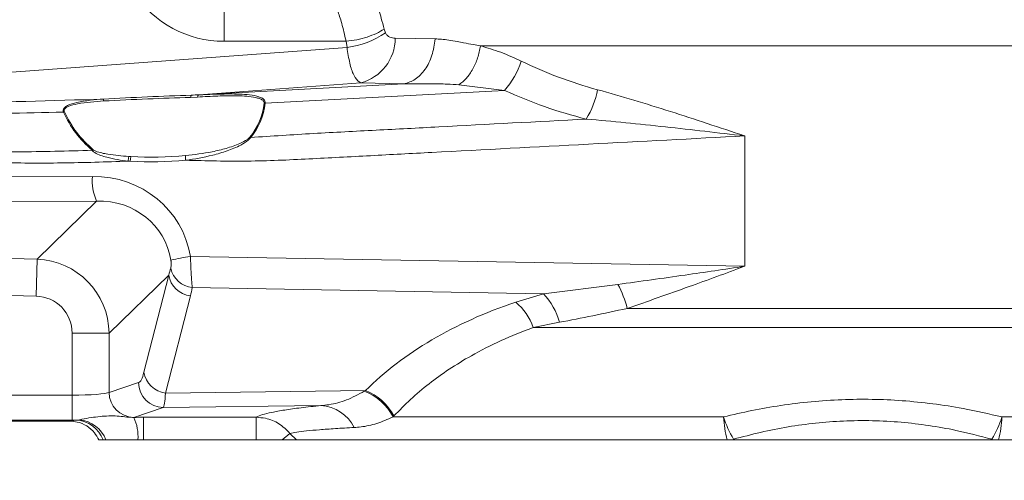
# Model space of a CAD drawing. Header units: millimetres. Extents: x 0 to 16820, y 0 to 11880.
# Tile 61 of 99: x 9353 to 9511, y 6218 to 6292. Entities that reach past the tile are written whole.
import ezdxf

# ---------------------------------------------------------------- set-up
doc = ezdxf.new("R2010")
doc.units = ezdxf.units.MM
doc.header["$LTSCALE"] = 20
doc.styles.add('SLDTEXTSTYLE0', font='TXT', dxfattribs={"width": 0.605})
doc.dimstyles.new('SLDDIMSTYLE1', dxfattribs={"dimtxt": 140, "dimasz": 100, "dimexe": 0, "dimexo": 0.0625, "dimgap": 35, "dimtad": 1, "dimtoh": 1, "dimdec": 4, "dimlfac": 20, "dimzin": 12, "dimdsep": 46, "dimtxsty": 'SLDTEXTSTYLE0', "dimsah": 1, "dimcen": 0.09, "dimadec": 1, "dimazin": 0, "dimtfac": 1, "dimtofl": 0, "dimtmove": 0, "dimatfit": 3, "dimfxl": 0, "dimfrac": 2, "dimtolj": 1, "dimtzin": 12, "dimarcsym": 0})

# ---------------------------------------------------------------- blocks, each defined once
blk = doc.blocks.new('*D9')
at = {"color": 7, "linetype": 'Continuous', "lineweight": 0}
for p, q in [((6701.68, 6330.23), (5210.96, 6330.23)), ((9384.18, 6330.23), (10874.9, 6330.23))]:
    blk.add_line(p, q, dxfattribs=at)
blk.add_arc((8042.93, 6330.23), 2801.97, 180, 0, dxfattribs=at)
for points in [[(5240.96, 6330.23), (5227.75, 6229.98), (5257.74, 6230.52)], [(10844.9, 6330.23), (10828.12, 6230.52), (10858.12, 6229.98)]]:
    blk.add_solid(points, dxfattribs=at)
at = {"color": 7, "linetype": 'Continuous', "lineweight": 0, "char_height": 140, "attachment_point": 1, "style": 'SLDTEXTSTYLE0'}
for s, insert in [('180°', (7876, 3708.73)), ('-', (7812.04, 3708.73))]:
    blk.add_mtext(s, dxfattribs=dict(at, insert=insert))

msp = doc.modelspace()

# ---------------------------------------------------------------- linework, layer by layer
at = {"color": 8, "linetype": 'Continuous', "lineweight": 0}
for p, q in [((9385.5848863, 6288.5440025), (9385.5848863, 6294.3038233)), ((9411.2532809, 6290.5026527), (9411.4521693, 6289.9100893)), ((9405.1345123, 6288.5440025), (9385.5848863, 6288.5440025)), ((9405.2937632, 6287.5563969), (9405.1345123, 6288.5440025)), ((9413.0256968, 6289.029573), (9419.4152452, 6288.9263965)), ((9321.193295, 6281.3878676), (9405.2937632, 6287.5563969)), ((9571.390171, 6287.8069692), (9426.6780124, 6287.8069692)), ((9407.4946497, 6281.894498), (9381.5247631, 6279.9896809)), ((9381.5247631, 6279.9896809), (9414.3992675, 6281.7225373)), ((9430.5328197, 6280.6787194), (9392.1931991, 6278.6577899)), ((9414.3992675, 6281.7225373), (9407.4946497, 6281.894498)), ((9430.5328197, 6280.6787194), (9423.231988, 6281.5815761)), ((9381.3513151, 6279.6160331), (9380.2346692, 6279.5653229)), ((9380.3703355, 6279.9220694), (9381.4953447, 6279.9719588)), ((9469.0567201, 6273.4006265), (9469.0567201, 6252.5423859)), ((9364.4416599, 6271.0958064), (9364.5959254, 6271.1901643)), ((9320.9457247, 6266.7075223), (9364.5117343, 6266.9216436)), ((9365.1787936, 6262.9722441), (9321.3747067, 6262.7569526)), ((9355.6310061, 6253.6712013), (9365.1787936, 6262.9722441)), ((9322.7280951, 6254.5327944), (9355.6310061, 6253.6712013)), ((9355.6310061, 6253.6712013), (9355.4758781, 6247.747102)), ((9380.1900878, 6254.1196003), (9469.0567201, 6252.5423859)), ((9376.7273203, 6251.1303995), (9367.1730102, 6241.8230027)), ((9372.7517601, 6235.5665459), (9376.7273203, 6251.1303995)), ((9436.7564601, 6248.1128807), (9380.5030351, 6249.1112724)), ((9436.7564601, 6248.1128807), (9448.6944532, 6249.6202566)), ((9355.4758781, 6247.747102), (9322.6209113, 6248.6074396)), ((9380.1972762, 6247.7900758), (9376.221716, 6232.2262221)), ((9432.3227689, 6246.7969298), (9436.7564601, 6248.1128807)), ((9450.1963518, 6245.786736), (9585.9334284, 6245.786736)), ((9439.3336476, 6243.5639433), (9435.1427439, 6242.7328164)), ((9585.5383229, 6242.7328164), (9435.1427439, 6242.7328164)), ((9367.1730102, 6241.8230027), (9361.2468802, 6241.8230027)), ((9361.2468802, 6231.8969303), (9361.2468802, 6241.8230027)), ((9367.1730102, 6241.8230027), (9367.1730102, 6232.3390242)), ((9367.1730102, 6232.3390242), (9371.9052967, 6233.9048891)), ((9322.6209113, 6231.8969303), (9361.2468802, 6231.8969303)), ((9361.2468802, 6231.8969303), (9361.2468802, 6227.9024121)), ((9376.221716, 6232.2262221), (9408.2424392, 6232.6353134)), ((9408.057049, 6232.5264602), (9408.2424392, 6232.6353134)), ((9401.1238716, 6230.2331882), (9375.8560501, 6229.9103709)), ((9375.8560501, 6229.9103709), (9371.1237636, 6228.3445061)), ((9412.8176191, 6228.5712), (9412.6656384, 6228.4093598)), ((9412.6656384, 6228.4093598), (9465.6320821, 6228.4093598)), ((9510.2347748, 6228.4093598), (9581.7689922, 6228.4093598)), ((9361.2468802, 6227.9024121), (9321.4610542, 6227.9024121)), ((9360.7077832, 6227.7342175), (9361.8832665, 6227.9034744)), ((9361.8832665, 6227.9034744), (9362.4314605, 6227.9722523)), ((9372.6824653, 6228.3493968), (9390.7556464, 6228.3493968)), ((9372.6824653, 6224.7342175), (9372.6824653, 6228.3493968)), ((9390.7556464, 6224.7342175), (9390.7556464, 6228.3493968)), ((9394.8799171, 6224.7342175), (9396.1538955, 6225.7772233)), ((9396.1538955, 6225.7772233), (9397.2217074, 6224.7342175)), ((9467.2409545, 6224.8449821), (9467.6846189, 6224.7342175)), ((9508.1822379, 6224.7342175), (9508.6259024, 6224.8449821))]:
    msp.add_line(p, q, dxfattribs=at)
at = {"color": 7, "linetype": 'Continuous', "lineweight": 0}
for p, q in [((9360.7077832, 6227.7342175), (9321.5450938, 6227.7342175)), ((9365.52002, 6224.7342175), (9366.2264444, 6224.7342175)), ((9366.2264444, 6224.7342175), (9366.6661581, 6224.7342175)), ((9371.7927738, 6224.7342175), (9372.6824653, 6224.7342175)), ((9372.6824653, 6224.7342175), (9390.7556464, 6224.7342175)), ((9466.1988694, 6224.7342175), (9397.2217074, 6224.7342175)), ((9467.1764216, 6224.7342175), (9466.1988694, 6224.7342175)), ((9467.6846189, 6224.7342175), (9467.1764216, 6224.7342175)), ((9467.6846189, 6224.7342175), (9508.1822379, 6224.7342175)), ((9508.6904353, 6224.7342175), (9508.1822379, 6224.7342175)), ((9509.6679875, 6224.7342175), (9508.6904353, 6224.7342175)), ((9579.3841673, 6224.7342175), (9509.6679875, 6224.7342175))]:
    msp.add_line(p, q, dxfattribs=at)
at = {"color": 7, "linetype": 'Continuous', "lineweight": 30}
msp.add_circle((8042.9334284, 6330.2342175), 2552, dxfattribs=at)
at = {"color": 8, "linetype": 'Continuous', "lineweight": 0}
for centre, radius, start, end in [((9403.4509402, 6301.6116614), 14.1755584, 277.469594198, 304.36330002), ((9405.5985044, 6289.0757201), 7.4273358, 284.790935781, 359.644010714), ((9421.1984948, 6289.092746), 12.5668399, 317.968277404, 342.843052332), ((9431.1434907, 6283.5636493), 14.5550618, 329.104252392, 349.041988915), ((9357.2721556, 6278.3078146), 9.0545204, 4.327626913, 6.313720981), ((9380.7742103, 6279.5643114), 0.539542, 138.465020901, 179.892581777), ((9381.8884792, 6279.6057678), 0.5372621, 137.032201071, 178.90520214), ((9381.673989, 6279.7086908), 0.3181569, 117.97150379, 124.159423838), ((9381.9432186, 6279.6810275), 10.1287247, 320.153628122, 354.058623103), ((9381.9925235, 6279.719373), 10.2557662, 320.153628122, 354.058623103), ((9392.2981901, 6277.3008131), 1.3610325, 94.424234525, 101.900192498), ((9360.3284679, 6275.7613498), 1.532258, 101.960573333, 108.105812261), ((9389.4637753, 6272.0464149), 1.1730791, 69.9193134, 77.398678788), ((9373.9972597, 6328.010847), 58.0167446, 266.388647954, 266.715230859), ((9373.9303843, 6327.9758591), 58.7373168, 266.715262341, 275.377240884), ((9373.9968253, 6328.0038342), 58.0097185, 266.715262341, 275.377240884), ((9383.0662901, 6269.8816366), 3.6517745, 174.22003582, 186.045638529), ((9373.9308242, 6327.9829601), 58.7444313, 266.388647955, 266.715230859), ((9372.2528174, 6266.1980902), 7.7748246, 174.660119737, 204.513597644), ((9385.6042821, 6218.5853363), 35.9443656, 98.663267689, 103.730142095), ((9380.9698104, 6253.109737), 4.0256177, 192.934249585, 263.341507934), ((9380.7085309, 6251.7936428), 4.0360785, 189.458235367, 262.722726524), ((9433.1231033, 6241.308738), 17.6507303, 14.696593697, 28.091959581), ((9429.5186722, 6241.0078148), 10.1423634, 14.597369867, 44.4698267), ((9426.1907034, 6239.5316528), 9.5071804, 19.676561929, 49.834843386), ((9376.7329707, 6236.2297891), 4.0360785, 189.458235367, 262.722726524), ((9375.9165976, 6233.9212482), 4.0113342, 180.23366544, 269.135138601), ((9371.1843111, 6232.3553833), 4.0113342, 180.23366544, 269.135138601), ((9404.9750364, 6224.4385989), 8.6551893, 27.307913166, 69.139834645), ((9405.1102312, 6224.5019134), 8.7156711, 27.832808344, 68.938085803), ((9400.7731159, 6223.924865), 6.3180671, 26.224953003, 86.817513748), ((9480.9569214, 6233.1813238), 16.0506181, 197.295937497, 211.290553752), ((9483.0197561, 6229.2096427), 17.4060812, 182.635228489, 194.89915143), ((9494.9099355, 6233.1813238), 16.0506181, 328.709446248, 342.704062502), ((9492.8471007, 6229.2096427), 17.4060812, 345.10084857, 357.364771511), ((9361.6962272, 6223.0865608), 4.8205436, 19.986513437, 87.776339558), ((9361.898778, 6222.8875275), 5.1125509, 21.174350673, 84.019433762), ((9364.6927016, 6225.2797215), 7.1209971, 355.606552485, 25.483673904), ((9459.7422347, 6229.1396511), 8.6414686, 329.349392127, 330.199357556), ((9516.1246222, 6229.1396511), 8.6414686, 209.800642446, 210.650607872)]:
    msp.add_arc(centre, radius, start, end, dxfattribs=at)
for centre, major_axis, ratio, start_param, end_param in [((9386.1509253, 6307.0853732), (7.6665707, 17.0215502), 0.9589450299, 1.644698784, 3.5493036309), ((9487.9334284, 6393.8917253), (56.3122505, 107.7038146), 0.7446862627, 3.1612196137, 3.3051575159), ((9489.1692281, 6389.1847929), (69.2378279, 102.5615844), 0.7696591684, 3.2691170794, 3.4130549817), ((9462.132239, 6296.8895241), (107.9268319, 15.5660769), 0.0728476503, 3.8423676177, 3.8585998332), ((9363.6756367, 6250.7125392), (14.6561085, 8.5707889), 0.9387232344, 5.9378206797, 7.3019092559), ((9364.4461146, 6250.7125392), (11.1287021, 6.8497865), 0.9139865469, 5.9200428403, 7.2841314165), ((9355.1720894, 6241.6781839), (8.5980716, 8.3758705), 0.9997152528, 5.5228016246, 7.0435689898), ((9363.5544079, 6249.843877), (10.5841859, 16.5237861), 0.5831115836, 5.1428527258, 5.204323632), ((9363.0736104, 6246.5035533), (12.3051179, 20.0222742), 0.6551935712, 5.1548284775, 5.2162993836), ((9355.1720894, 6241.6781839), (-4.401621, -4.2878694), 0.976415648, 2.381208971, 3.9019763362), ((9485.3622952, 6192.5238127), (87.7094, -22.0123837), 0.6284041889, 2.3673932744, 2.7794482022), ((9371.8190757, 6243.8900829), (0.0090643, 10.000905), 0.1695521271, 3.1978069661, 3.7293376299), ((9361.2468802, 6232.421008), (6, 0), 0.0873462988, 4.7123889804, 6.1261056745), ((9375.7698291, 6243.8900829), (-0.0455877, 14.0005583), 0.0534620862, 3.1959960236, 3.7275266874), ((9361.2468802, 6228.4264899), (10, 0), 0.0524077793, 4.7123889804, 4.7760706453), ((9372.6824653, 6227.7729113), (11, 0), 0.0524077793, 1.5707963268, 1.7132396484), ((9361.2468802, 6228.4264899), (10, 0), 0.0524077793, 6.1242742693, 6.1261056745)]:
    msp.add_ellipse(centre, major_axis=major_axis, ratio=ratio, start_param=start_param, end_param=end_param, dxfattribs=at)
at = {"color": 7, "linetype": 'Continuous', "lineweight": 0}
msp.add_ellipse((9377.9987813, 6225.2307867), major_axis=(18.0906665, -2.396604), ratio=0.0399931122, start_param=2.807765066, end_param=2.8484061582, dxfattribs=at)
at = {"color": 8, "linetype": 'Continuous', "lineweight": 0}
for points, knots in [([(9409.4228676, 6295.6006331), (9409.5560612, 6295.4244716), (9409.8233149, 6295.0710025), (9410.1478957, 6294.3670015), (9410.4682523, 6293.4445545), (9410.7914477, 6292.1777144), (9411.091984, 6291.087674), (9411.2532809, 6290.5026527)], [0, 0, 0, 0, 0.17007348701, 0.34125366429, 0.51520641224, 0.73981279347, 1, 1, 1, 1]), ([(9411.4521693, 6289.9100893), (9411.5341576, 6289.7654309), (9411.7179427, 6289.4411646), (9412.2666263, 6289.1199335), (9412.7312036, 6289.0646297), (9413.0256968, 6289.029573)], [0, 0, 0, 0, 0.227718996, 0.5104549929, 1, 1, 1, 1]), ([(9419.4152452, 6288.9263965), (9419.7481878, 6288.9133555), (9420.4699588, 6288.8850844), (9421.6486258, 6288.7335074), (9422.8373745, 6288.5337365), (9424.1444638, 6288.2780392), (9425.3811423, 6288.0336099), (9426.2920571, 6287.8744187), (9426.6780124, 6287.8069692)], [0, 0, 0, 0, 0.1420868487, 0.3080235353, 0.4981114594, 0.6389054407, 0.8470039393, 1, 1, 1, 1]), ([(9407.4946497, 6281.894498), (9407.1819409, 6282.0925599), (9406.7908168, 6282.340288), (9406.2008472, 6283.4938717), (9405.6986729, 6284.9142766), (9405.4278141, 6286.6816867), (9405.2937632, 6287.5563969)], [0, 0, 0, 0, 0.3421144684, 0.4279035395, 0.716863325, 1, 1, 1, 1]), ([(9426.6780124, 6287.8069692), (9427.7581091, 6287.4969827), (9429.9287561, 6286.8740094), (9432.1101595, 6285.8833613), (9433.2061139, 6285.3856518)], [0, 0, 0, 0, 0.4975920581, 1, 1, 1, 1]), ([(9423.231988, 6281.5815761), (9422.6037956, 6281.62133), (9421.1227083, 6281.7150579), (9418.7387113, 6281.7605243), (9416.4086266, 6281.7643536), (9414.9699137, 6281.7344129), (9414.3992675, 6281.7225373)], [0, 0, 0, 0, 0.2140782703, 0.5047316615, 0.8035584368, 1, 1, 1, 1]), ([(9445.4331664, 6280.7968839), (9447.3580199, 6280.2562648), (9451.2009314, 6279.1769351), (9457.0756115, 6277.3263618), (9463.0013629, 6275.3972989), (9467.0107956, 6274.0721873), (9469.0372002, 6273.4070338), (9469.0567201, 6273.4006265)], [0, 0, 0, 0, 0.2516787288, 0.5024689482, 0.7500267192, 0.9975920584, 1, 1, 1, 1]), ([(9321.2705594, 6279.2120527), (9327.9817634, 6279.0033706), (9342.9833959, 6278.5369009), (9357.9826456, 6279.0306811), (9366.2717572, 6279.3035614)], [0, 0, 0, 0, 0.4473649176, 1, 1, 1, 1]), ([(9359.8522837, 6277.2177369), (9359.8332139, 6277.2990058), (9359.7948997, 6277.4622871), (9359.8685559, 6277.716549), (9360.0849024, 6277.9979895), (9360.7555184, 6278.4359005), (9362.1600017, 6278.8246923), (9364.1178777, 6279.1316934), (9365.553105, 6279.2462168), (9366.2717572, 6279.3035614)], [0, 0, 0, 0, 0.042193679, 0.08477338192, 0.13404857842, 0.21396955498, 0.4371627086, 0.71817410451, 1, 1, 1, 1]), ([(9366.3008603, 6278.9910646), (9365.597744, 6278.9425136), (9364.1930785, 6278.8455199), (9362.2794724, 6278.5885726), (9360.9047852, 6278.2744109), (9360.2335883, 6277.908885), (9360.0194826, 6277.6744526), (9359.9498252, 6277.460581), (9359.9905825, 6277.32701), (9360.0109249, 6277.2603432)], [0, 0, 0, 0, 0.29138186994, 0.58211428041, 0.80558535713, 0.88131750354, 0.92572114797, 0.96292659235, 1, 1, 1, 1]), ([(9366.2717572, 6279.3035614), (9368.6248316, 6279.4267763), (9373.3661296, 6279.6750465), (9378.0240898, 6279.8393225), (9380.3703355, 6279.9220694)], [0, 0, 0, 0, 0.4962933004, 1, 1, 1, 1]), ([(9380.2346692, 6279.5653229), (9377.9540825, 6279.4924138), (9373.3605505, 6279.3455609), (9368.6651158, 6279.1097837), (9366.3008603, 6278.9910646)], [0, 0, 0, 0, 0.4964778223, 1, 1, 1, 1]), ([(9392.017535, 6278.6325946), (9392.0183646, 6278.6531642), (9392.0223097, 6278.7509902), (9391.9644681, 6278.9252304), (9391.7246818, 6279.1782237), (9391.2625366, 6279.3883658), (9389.958803, 6279.7035446), (9387.7363006, 6279.8860156), (9384.5921558, 6279.7963727), (9382.4316819, 6279.6761511), (9381.3513151, 6279.6160331)], [0, 0, 0, 0, 0.0068195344, 0.0324327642, 0.0634667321, 0.1273048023, 0.1907954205, 0.4582449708, 0.7290899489, 1, 1, 1, 1]), ([(9381.4953447, 6279.9719588), (9382.4562526, 6280.0118824), (9384.5600329, 6280.09929), (9387.1661495, 6280.1371624), (9389.3131509, 6280.0334393), (9390.5807111, 6279.8607079), (9391.466668, 6279.5811962), (9391.9227036, 6279.3171302), (9392.1499365, 6279.0092227), (9392.2010182, 6278.8004888), (9392.1945686, 6278.6827849), (9392.1931991, 6278.6577899)], [0, 0, 0, 0, 0.2331768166, 0.5105096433, 0.6519274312, 0.7954036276, 0.8603898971, 0.9279945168, 0.9624882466, 0.9920342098, 1, 1, 1, 1]), ([(9359.8522837, 6277.2177369), (9353.599661, 6277.054472), (9344.0797498, 6276.8058935), (9331.2837823, 6276.9950619), (9324.7533151, 6277.3537612), (9321.4866224, 6277.533191)], [0, 0, 0, 0, 0.4888634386, 0.7443175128, 1, 1, 1, 1]), ([(9364.4416599, 6271.0958064), (9363.5113038, 6271.9852115), (9361.6222154, 6273.7911489), (9360.4481396, 6276.0641598), (9359.8522837, 6277.2177369)], [0, 0, 0, 0, 0.4924894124, 1, 1, 1, 1]), ([(9360.0109249, 6277.2603432), (9360.6091215, 6276.1172878), (9361.7882995, 6273.8640726), (9363.6692034, 6272.0727497), (9364.5959254, 6271.1901643)], [0, 0, 0, 0, 0.5072996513, 1, 1, 1, 1]), ([(9389.8665439, 6273.1481826), (9393.2168108, 6273.3702607), (9399.9170003, 6273.8143941), (9409.9470553, 6274.3068379), (9424.521581, 6275.0875495), (9435.7496766, 6275.6764607), (9443.6332331, 6276.0899515)], [0, 0, 0, 0, 0.186682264, 0.3733453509, 0.5600084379, 1, 1, 1, 1]), ([(9469.0567201, 6273.4006265), (9469.0355721, 6273.4030511), (9464.7581931, 6273.8934472), (9458.3628742, 6274.6311573), (9449.9353168, 6275.5176621), (9445.7284221, 6275.9117383), (9443.6332521, 6276.0899499), (9443.6332331, 6276.0899515)], [0, 0, 0, 0, 0.0024632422, 0.4982125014, 0.7489564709, 0.9999977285, 1, 1, 1, 1]), ([(9321.1569, 6272.5997361), (9324.2690859, 6272.2443244), (9330.8486782, 6271.4929348), (9341.3115546, 6270.9615015), (9352.6324761, 6270.7577132), (9360.4625637, 6270.9817368), (9364.44226, 6271.0955983)], [0, 0, 0, 0, 0.216693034, 0.4581191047, 0.7245852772, 1, 1, 1, 1]), ([(9379.4330812, 6270.2494009), (9380.8609123, 6270.4186624), (9383.0392042, 6270.6768869), (9385.9545696, 6271.3774441), (9387.8307654, 6272.022833), (9389.1642917, 6272.6528825), (9389.5926617, 6273.0680984), (9389.719701, 6273.1912366)], [0, 0, 0, 0, 0.4000637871, 0.6103352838, 0.8235816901, 0.9476806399, 1, 1, 1, 1]), ([(9469.0567201, 6273.4006265), (9452.3353584, 6272.5166316), (9432.3294435, 6271.4589948), (9409.0374468, 6270.2405888), (9399.1852603, 6269.7032994), (9389.3160807, 6269.2510554), (9382.7307081, 6269.4149851), (9379.4348255, 6269.4970295)], [0, 0, 0, 0, 0.55986278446, 0.6698358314, 0.77980887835, 0.88979756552, 1, 1, 1, 1]), ([(9389.8665439, 6273.1481826), (9389.8665345, 6273.1481686), (9389.7642381, 6272.9957612), (9389.2968963, 6272.5237775), (9388.0050329, 6271.7507586), (9386.0700804, 6270.9621618), (9383.1218077, 6270.0955891), (9380.8867052, 6269.6874525), (9379.434845, 6269.497032), (9379.4348255, 6269.4970295)], [0, 0, 0, 0, 0.000005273, 0.0574527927, 0.1855586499, 0.3931802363, 0.6066950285, 0.999994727, 1, 1, 1, 1]), ([(9370.230536, 6269.3551927), (9366.6708941, 6269.2366046), (9359.6249008, 6269.0018701), (9349.2275576, 6269.0710931), (9339.2654065, 6269.467038), (9329.9337533, 6270.1578553), (9323.9780285, 6270.958215), (9321.1316585, 6271.3407243)], [0, 0, 0, 0, 0.2171414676, 0.4298121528, 0.6337848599, 0.8249778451, 1, 1, 1, 1]), ([(9370.2306148, 6269.3551794), (9370.2305953, 6269.3551817), (9369.0763558, 6269.4884902), (9367.2339265, 6269.8033925), (9365.2688621, 6270.4343452), (9364.5760617, 6270.9288377), (9364.4610853, 6271.0697786), (9364.4428632, 6271.0956085), (9364.4428544, 6271.095621)], [0, 0, 0, 0, 0.000009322, 0.5517696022, 0.8925553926, 0.9808148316, 0.999990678, 1, 1, 1, 1]), ([(9364.5964811, 6271.1904528), (9364.596692, 6271.1902684), (9364.7149275, 6271.0868818), (9365.4689486, 6270.7524311), (9367.4107979, 6270.3588288), (9369.2142496, 6270.205355), (9370.3428861, 6270.109308)], [0, 0, 0, 0, 0.0001703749, 0.0955349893, 0.4339675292, 1, 1, 1, 1]), ([(9380.1900878, 6254.1196003), (9380.1937285, 6254.0365579), (9380.2241132, 6253.3434994), (9380.2875905, 6252.0117823), (9380.3860355, 6250.3070703), (9380.4642955, 6249.507212), (9380.5030351, 6249.1112724)], [0, 0, 0, 0, 0.0421604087, 0.3518642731, 0.679164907, 1, 1, 1, 1]), ([(9377.0463324, 6252.2086719), (9377.0689129, 6252.3108191), (9377.1121484, 6252.5064028), (9377.1301146, 6252.9181382), (9377.1075799, 6253.2483863), (9377.0846317, 6253.4265503), (9377.0761395, 6253.4816478), (9377.0729148, 6253.5025697)], [0, 0, 0, 0, 0.3557308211, 0.6811260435, 0.9014336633, 0.9625718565, 1, 1, 1, 1]), ([(9448.6944532, 6249.6202566), (9452.2784145, 6250.1132118), (9458.9963386, 6251.0372272), (9465.8271466, 6252.0633638), (9469.0356826, 6252.5392655), (9469.0567201, 6252.5423859)], [0, 0, 0, 0, 0.5318548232, 0.99693049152, 1, 1, 1, 1]), ([(9469.0567201, 6252.5423859), (9469.0374384, 6252.5353433), (9466.0330479, 6251.4380054), (9459.65455, 6249.0700181), (9453.4881364, 6246.9294333), (9450.1963518, 6245.786736)], [0, 0, 0, 0, 0.0030021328, 0.4677777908, 1, 1, 1, 1]), ([(9450.1963518, 6245.786736), (9448.343525, 6245.3819321), (9444.6262808, 6244.5697919), (9441.1015221, 6243.8999224), (9439.3336476, 6243.5639433)], [0, 0, 0, 0, 0.4984409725, 1, 1, 1, 1]), ([(9435.1427439, 6242.7328164), (9433.3917704, 6242.0534218), (9429.8755858, 6240.6891083), (9425.4425325, 6238.4056706), (9421.6284494, 6236.0777238), (9418.3841691, 6233.7363596), (9415.4098957, 6231.2437362), (9413.6817263, 6229.4620608), (9412.8176191, 6228.5712)], [0, 0, 0, 0, 0.1882838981, 0.3780987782, 0.5322466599, 0.6864038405, 0.8431978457, 1, 1, 1, 1]), ([(9401.1238716, 6230.2331882), (9401.5498916, 6230.2726624), (9402.9433247, 6230.4017753), (9405.2244806, 6231.0091434), (9407.1070163, 6232.0175579), (9408.057049, 6232.5264602)], [0, 0, 0, 0, 0.179072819, 0.5857142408, 1, 1, 1, 1]), ([(9390.7556464, 6228.3493968), (9391.0458668, 6228.4916828), (9391.5932464, 6228.760046), (9393.1855838, 6229.1490542), (9395.2392223, 6229.5179016), (9397.8338085, 6229.8819123), (9400.0249468, 6230.1158574), (9401.1238716, 6230.2331882)], [0, 0, 0, 0, 0.2174660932, 0.4101589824, 0.6039958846, 0.8013914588, 1, 1, 1, 1]), ([(9465.6320821, 6228.4093598), (9467.1365811, 6228.7634784), (9470.1453902, 6229.471671), (9474.8403276, 6230.2909922), (9479.6569243, 6230.8885192), (9484.5424237, 6231.2204026), (9489.4170689, 6231.2718176), (9494.2940752, 6231.0527027), (9499.1684733, 6230.5516355), (9504.5443673, 6229.7242541), (9508.1691275, 6228.8866732), (9510.2347748, 6228.4093598)], [0, 0, 0, 0, 0.1053573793, 0.2107015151, 0.3187262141, 0.4267407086, 0.5324027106, 0.6380665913, 0.7469134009, 0.8557731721, 1, 1, 1, 1]), ([(9362.4314605, 6227.9722523), (9362.9284684, 6228.0670303), (9364.3396677, 6228.3361418), (9367.007869, 6228.6329422), (9368.9334444, 6228.5604358), (9370.3092029, 6228.3451939), (9370.9756801, 6228.3438508), (9371.1208821, 6228.3435582)], [0, 0, 0, 0, 0.16459676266, 0.46735433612, 0.8059186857, 0.95771650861, 1, 1, 1, 1]), ([(9412.6656384, 6228.4093598), (9411.785761, 6228.0295319), (9410.0163165, 6227.2656932), (9407.9967409, 6226.8363195), (9406.8065168, 6226.7448881), (9406.4408391, 6226.7167972)], [0, 0, 0, 0, 0.4066055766, 0.8176888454, 1, 1, 1, 1]), ([(9390.7556464, 6228.3493968), (9391.2462231, 6228.3160014), (9392.5145815, 6228.2296594), (9394.4879915, 6227.4463998), (9395.598367, 6226.3338432), (9396.1538955, 6225.7772233)], [0, 0, 0, 0, 0.23964522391, 0.61958924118, 1, 1, 1, 1]), ([(9508.6259024, 6224.8449821), (9506.7132742, 6225.3474967), (9503.4128217, 6226.2146415), (9498.5211814, 6227.0754129), (9494.0497714, 6227.6116277), (9489.4666116, 6227.8601889), (9484.8708913, 6227.8106436), (9480.3572299, 6227.4658285), (9475.9174899, 6226.8508415), (9471.5207158, 6225.9884669), (9468.6676309, 6225.2261676), (9467.2409545, 6224.8449821)], [0, 0, 0, 0, 0.1449410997, 0.2501119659, 0.3552666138, 0.4641053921, 0.5729407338, 0.6780152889, 0.7831028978, 0.8915412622, 1, 1, 1, 1]), ([(9406.4408391, 6226.7167972), (9405.4104116, 6226.6597676), (9403.343727, 6226.5453859), (9400.8155621, 6226.3652796), (9398.7401482, 6226.1792506), (9397.0936116, 6225.9826352), (9396.4757022, 6225.8475668), (9396.1538955, 6225.7772233)], [0, 0, 0, 0, 0.1931460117, 0.3873847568, 0.5850489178, 0.7838938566, 1, 1, 1, 1])]:
    msp.add_open_spline(points, degree=3, knots=knots, dxfattribs=at)
for points in [[(9405.1345123, 6288.5440025), (9404.9078685, 6289.5552724), (9404.4545809, 6291.5778122), (9404.0012933, 6292.8606569), (9403.7746494, 6293.5020793)], [(9411.2532809, 6290.5026527), (9410.8532421, 6290.2628243), (9410.0531644, 6289.7831677), (9408.5382509, 6289.2108197), (9406.8809223, 6288.7677162), (9405.716649, 6288.6185737), (9405.1345123, 6288.5440025)], [(9419.4152452, 6288.9263965), (9419.2851964, 6288.0271896), (9419.025099, 6286.2287757), (9417.8626865, 6283.9685505), (9416.2864623, 6282.2955938), (9415.0283324, 6281.9135561), (9414.3992675, 6281.7225373)], [(9426.6780124, 6287.8069692), (9426.547395, 6287.1576781), (9426.2861603, 6285.859096), (9425.4825762, 6284.0751353), (9424.4560119, 6282.5528532), (9423.639996, 6281.9053351), (9423.231988, 6281.5815761)], [(9370.2306148, 6269.3551794), (9370.2357937, 6269.426454), (9370.2461515, 6269.569003), (9370.2721992, 6269.7724445), (9370.3042552, 6269.9592868), (9370.3300091, 6270.059301), (9370.3428861, 6270.109308)], [(9370.5648484, 6269.3350409), (9370.5696359, 6269.4063391), (9370.5792111, 6269.5489353), (9370.6041419, 6269.7524441), (9370.6351721, 6269.9393482), (9370.6603769, 6270.0393954), (9370.6729793, 6270.089419)]]:
    msp.add_open_spline(points, degree=3, dxfattribs=at)
at = {"color": 7, "linetype": 'Continuous', "lineweight": 0}
for points, knots in [([(9365.52002, 6224.7342175), (9365.309365, 6225.128307), (9364.837453, 6226.0111514), (9363.6291791, 6227.0391124), (9362.2314316, 6227.6349089), (9361.3079418, 6227.7043492), (9360.9382136, 6227.7321504)], [0, 0, 0, 0, 0.2304711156, 0.5163043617, 0.8063476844, 1, 1, 1, 1]), ([(9366.6661581, 6224.7342175), (9367.1145001, 6224.7342175), (9367.9963497, 6224.7342175), (9369.8222546, 6224.7342175), (9371.203008, 6224.7342175), (9371.7927738, 6224.7342175)], [0, 0, 0, 0, 0.37204468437, 0.73177936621, 1, 1, 1, 1]), ([(9390.7556464, 6224.7342175), (9391.2764539, 6224.7342175), (9392.3354263, 6224.7342175), (9393.7584105, 6224.7342175), (9394.5513925, 6224.7342175), (9394.8799171, 6224.7342175)], [0, 0, 0, 0, 0.3617642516, 0.7355852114, 1, 1, 1, 1]), ([(9394.8799171, 6224.7342175), (9395.4222886, 6224.7342175), (9396.3182263, 6224.7342175), (9397.0366575, 6224.7342175), (9397.1739778, 6224.7342175), (9397.2217074, 6224.7342175)], [0, 0, 0, 0, 0.5002037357, 0.8262813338, 1, 1, 1, 1])]:
    msp.add_open_spline(points, degree=3, knots=knots, dxfattribs=at)

# ---------------------------------------------------------------- dimensions: what is measured, and where the dimension line sits
dim = msp.add_angular_dim_2l(base=(8042.9334284, 3528.2634903), line1=((6701.6823515, 6330.2342175), (8042.9334284, 6330.2342175)), line2=((9384.1845053, 6330.2342175), (8042.9334284, 6330.2342175)), text='-<>', dimstyle='SLDDIMSTYLE1', dxfattribs=at)
dim.commit()
dim.dimension.update_dxf_attribs({"geometry": '*D9', "text_midpoint": (8042.9334284, 3528.2634903), "dimtype": 162})

doc.saveas('drawing.dxf')
